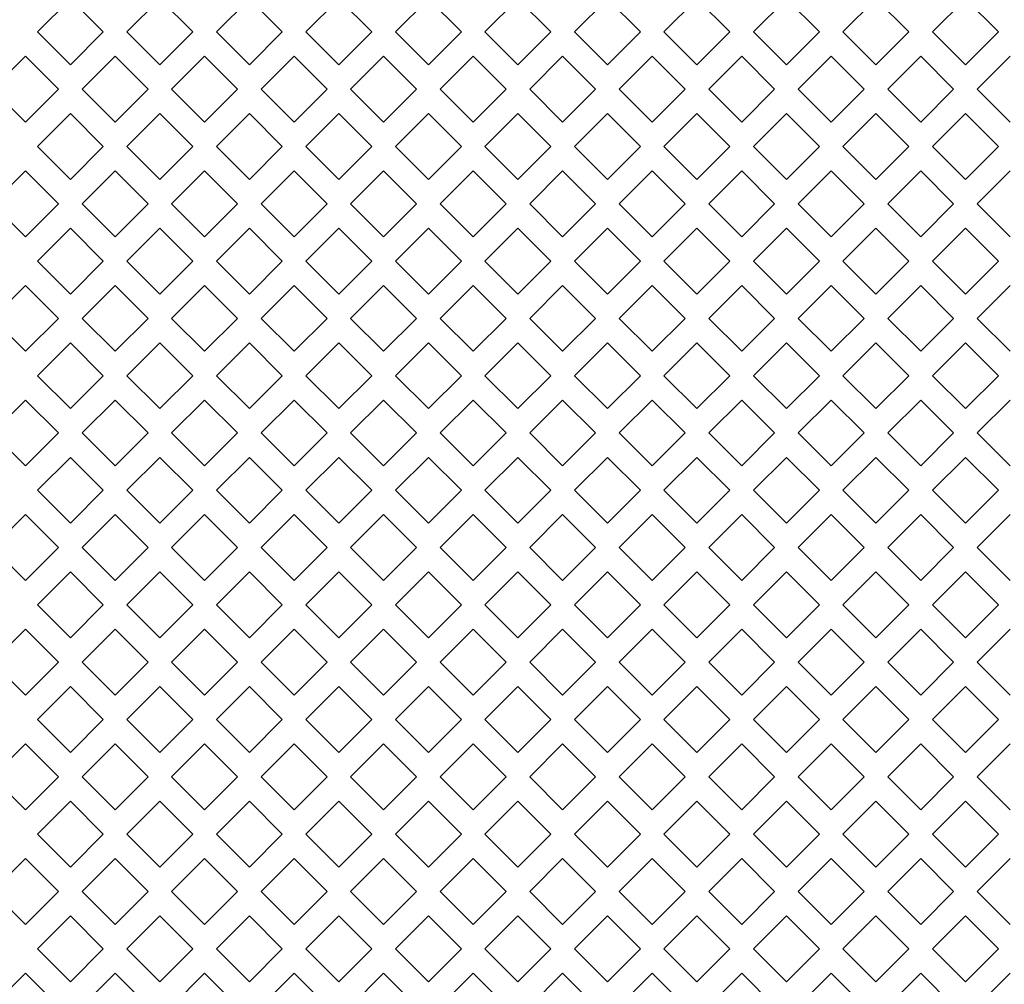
# Model space of a CAD drawing. Header units: millimetres. Extents: x 38 to 253, y 25 to 200.
# Tile 64 of 71: x 61 to 68, y 164 to 171. Entities that reach past the tile are written whole.
import ezdxf

# ---------------------------------------------------------------- set-up
doc = ezdxf.new("R2010")
doc.units = ezdxf.units.MM

msp = doc.modelspace()

# ---------------------------------------------------------------- linework, layer by layer
at = {"color": 7, "linetype": 'Continuous', "lineweight": 15}
for p, q in [((61.39854, 171.07622), (61.63424, 171.31192)), ((61.63424, 171.31192), (61.86994, 171.07622)), ((62.03854, 171.07622), (62.27424, 171.31192)), ((62.27424, 171.31192), (62.50994, 171.07622)), ((62.67854, 171.07622), (62.91424, 171.31192)), ((62.91424, 171.31192), (63.14994, 171.07622)), ((63.31854, 171.07622), (63.55424, 171.31192)), ((63.55424, 171.31192), (63.78994, 171.07622)), ((63.95854, 171.07622), (64.19424, 171.31192)), ((64.19424, 171.31192), (64.42994, 171.07622)), ((64.59854, 171.07622), (64.83424, 171.31192)), ((64.83424, 171.31192), (65.06994, 171.07622)), ((65.23854, 171.07622), (65.47424, 171.31192)), ((65.47424, 171.31192), (65.70994, 171.07622)), ((65.87854, 171.07622), (66.11424, 171.31192)), ((66.11424, 171.31192), (66.34994, 171.07622)), ((66.51854, 171.07622), (66.75424, 171.31192)), ((66.75424, 171.31192), (66.98994, 171.07622)), ((67.15854, 171.07622), (67.39424, 171.31192)), ((67.39424, 171.31192), (67.62994, 171.07622)), ((67.79854, 171.07622), (68.03424, 171.31192)), ((68.03424, 171.31192), (68.26994, 171.07622)), ((61.63424, 170.84051), (61.39854, 171.07622)), ((61.86994, 171.07622), (61.63424, 170.84051)), ((62.27424, 170.84051), (62.03854, 171.07622)), ((62.50994, 171.07622), (62.27424, 170.84051)), ((62.91424, 170.84051), (62.67854, 171.07622)), ((63.14994, 171.07622), (62.91424, 170.84051)), ((63.55424, 170.84051), (63.31854, 171.07622)), ((63.78994, 171.07622), (63.55424, 170.84051)), ((64.19424, 170.84051), (63.95854, 171.07622)), ((64.42994, 171.07622), (64.19424, 170.84051)), ((64.83424, 170.84051), (64.59854, 171.07622)), ((65.06994, 171.07622), (64.83424, 170.84051)), ((65.47424, 170.84051), (65.23854, 171.07622)), ((65.70994, 171.07622), (65.47424, 170.84051)), ((66.11424, 170.84051), (65.87854, 171.07622)), ((66.34994, 171.07622), (66.11424, 170.84051)), ((66.75424, 170.84051), (66.51854, 171.07622)), ((66.98994, 171.07622), (66.75424, 170.84051)), ((67.39424, 170.84051), (67.15854, 171.07622)), ((67.62994, 171.07622), (67.39424, 170.84051)), ((68.03424, 170.84051), (67.79854, 171.07622)), ((68.26994, 171.07622), (68.03424, 170.84051)), ((61.07854, 170.66621), (61.31424, 170.90192)), ((61.31424, 170.90192), (61.54994, 170.66621)), ((61.71854, 170.66621), (61.95424, 170.90192)), ((61.95424, 170.90192), (62.18994, 170.66621)), ((62.35854, 170.66621), (62.59424, 170.90192)), ((62.59424, 170.90192), (62.82994, 170.66621)), ((62.99854, 170.66621), (63.23424, 170.90192)), ((63.23424, 170.90192), (63.46994, 170.66621)), ((63.63854, 170.66621), (63.87424, 170.90192)), ((63.87424, 170.90192), (64.10994, 170.66621)), ((64.27854, 170.66621), (64.51424, 170.90192)), ((64.51424, 170.90192), (64.74994, 170.66621)), ((64.91854, 170.66621), (65.15424, 170.90192)), ((65.15424, 170.90192), (65.38994, 170.66621)), ((65.55854, 170.66621), (65.79424, 170.90192)), ((65.79424, 170.90192), (66.02994, 170.66621)), ((66.19854, 170.66621), (66.43424, 170.90192)), ((66.43424, 170.90192), (66.66994, 170.66621)), ((66.83854, 170.66621), (67.07424, 170.90192)), ((67.07424, 170.90192), (67.30994, 170.66621)), ((67.47854, 170.66621), (67.71424, 170.90192)), ((67.71424, 170.90192), (67.94994, 170.66621)), ((68.11854, 170.66621), (68.35424, 170.90192)), ((61.31424, 170.43051), (61.07854, 170.66621)), ((61.54994, 170.66621), (61.31424, 170.43051)), ((61.95424, 170.43051), (61.71854, 170.66621)), ((62.18994, 170.66621), (61.95424, 170.43051)), ((62.59424, 170.43051), (62.35854, 170.66621)), ((62.82994, 170.66621), (62.59424, 170.43051)), ((63.23424, 170.43051), (62.99854, 170.66621)), ((63.46994, 170.66621), (63.23424, 170.43051)), ((63.87424, 170.43051), (63.63854, 170.66621)), ((64.10994, 170.66621), (63.87424, 170.43051)), ((64.51424, 170.43051), (64.27854, 170.66621)), ((64.74994, 170.66621), (64.51424, 170.43051)), ((65.15424, 170.43051), (64.91854, 170.66621)), ((65.38994, 170.66621), (65.15424, 170.43051)), ((65.79424, 170.43051), (65.55854, 170.66621)), ((66.02994, 170.66621), (65.79424, 170.43051)), ((66.43424, 170.43051), (66.19854, 170.66621)), ((66.66994, 170.66621), (66.43424, 170.43051)), ((67.07424, 170.43051), (66.83854, 170.66621)), ((67.30994, 170.66621), (67.07424, 170.43051)), ((67.71424, 170.43051), (67.47854, 170.66621)), ((67.94994, 170.66621), (67.71424, 170.43051)), ((68.35424, 170.43051), (68.11854, 170.66621)), ((61.39854, 170.25621), (61.63424, 170.49192)), ((61.63424, 170.49192), (61.86994, 170.25621)), ((62.03854, 170.25621), (62.27424, 170.49192)), ((62.27424, 170.49192), (62.50994, 170.25621)), ((62.67854, 170.25621), (62.91424, 170.49192)), ((62.91424, 170.49192), (63.14994, 170.25621)), ((63.31854, 170.25621), (63.55424, 170.49192)), ((63.55424, 170.49192), (63.78994, 170.25621)), ((63.95854, 170.25621), (64.19424, 170.49192)), ((64.19424, 170.49192), (64.42994, 170.25621)), ((64.59854, 170.25621), (64.83424, 170.49192)), ((64.83424, 170.49192), (65.06994, 170.25621)), ((65.23854, 170.25621), (65.47424, 170.49192)), ((65.47424, 170.49192), (65.70994, 170.25621)), ((65.87854, 170.25621), (66.11424, 170.49192)), ((66.11424, 170.49192), (66.34994, 170.25621)), ((66.51854, 170.25621), (66.75424, 170.49192)), ((66.75424, 170.49192), (66.98994, 170.25621)), ((67.15854, 170.25621), (67.39424, 170.49192)), ((67.39424, 170.49192), (67.62994, 170.25621)), ((67.79854, 170.25621), (68.03424, 170.49192)), ((68.03424, 170.49192), (68.26994, 170.25621)), ((61.63424, 170.02051), (61.39854, 170.25621)), ((61.86994, 170.25621), (61.63424, 170.02051)), ((62.27424, 170.02051), (62.03854, 170.25621)), ((62.50994, 170.25621), (62.27424, 170.02051)), ((62.91424, 170.02051), (62.67854, 170.25621)), ((63.14994, 170.25621), (62.91424, 170.02051)), ((63.55424, 170.02051), (63.31854, 170.25621)), ((63.78994, 170.25621), (63.55424, 170.02051)), ((64.19424, 170.02051), (63.95854, 170.25621)), ((64.42994, 170.25621), (64.19424, 170.02051)), ((64.83424, 170.02051), (64.59854, 170.25621)), ((65.06994, 170.25621), (64.83424, 170.02051)), ((65.47424, 170.02051), (65.23854, 170.25621)), ((65.70994, 170.25621), (65.47424, 170.02051)), ((66.11424, 170.02051), (65.87854, 170.25621)), ((66.34994, 170.25621), (66.11424, 170.02051)), ((66.75424, 170.02051), (66.51854, 170.25621)), ((66.98994, 170.25621), (66.75424, 170.02051)), ((67.39424, 170.02051), (67.15854, 170.25621)), ((67.62994, 170.25621), (67.39424, 170.02051)), ((68.03424, 170.02051), (67.79854, 170.25621)), ((68.26994, 170.25621), (68.03424, 170.02051)), ((61.07854, 169.84621), (61.31424, 170.08192)), ((61.31424, 170.08192), (61.54994, 169.84621)), ((61.71854, 169.84621), (61.95424, 170.08192)), ((61.95424, 170.08192), (62.18994, 169.84621)), ((62.35854, 169.84621), (62.59424, 170.08192)), ((62.59424, 170.08192), (62.82994, 169.84621)), ((62.99854, 169.84621), (63.23424, 170.08192)), ((63.23424, 170.08192), (63.46994, 169.84621)), ((63.63854, 169.84621), (63.87424, 170.08192)), ((63.87424, 170.08192), (64.10994, 169.84621)), ((64.27854, 169.84621), (64.51424, 170.08192)), ((64.51424, 170.08192), (64.74994, 169.84621)), ((64.91854, 169.84621), (65.15424, 170.08192)), ((65.15424, 170.08192), (65.38994, 169.84621)), ((65.55854, 169.84621), (65.79424, 170.08192)), ((65.79424, 170.08192), (66.02994, 169.84621)), ((66.19854, 169.84621), (66.43424, 170.08192)), ((66.43424, 170.08192), (66.66994, 169.84621)), ((66.83854, 169.84621), (67.07424, 170.08192)), ((67.07424, 170.08192), (67.30994, 169.84621)), ((67.47854, 169.84621), (67.71424, 170.08192)), ((67.71424, 170.08192), (67.94994, 169.84621)), ((68.11854, 169.84621), (68.35424, 170.08192)), ((61.31424, 169.61051), (61.07854, 169.84621)), ((61.54994, 169.84621), (61.31424, 169.61051)), ((61.95424, 169.61051), (61.71854, 169.84621)), ((62.18994, 169.84621), (61.95424, 169.61051)), ((62.59424, 169.61051), (62.35854, 169.84621)), ((62.82994, 169.84621), (62.59424, 169.61051)), ((63.23424, 169.61051), (62.99854, 169.84621)), ((63.46994, 169.84621), (63.23424, 169.61051)), ((63.87424, 169.61051), (63.63854, 169.84621)), ((64.10994, 169.84621), (63.87424, 169.61051)), ((64.51424, 169.61051), (64.27854, 169.84621)), ((64.74994, 169.84621), (64.51424, 169.61051)), ((65.15424, 169.61051), (64.91854, 169.84621)), ((65.38994, 169.84621), (65.15424, 169.61051)), ((65.79424, 169.61051), (65.55854, 169.84621)), ((66.02994, 169.84621), (65.79424, 169.61051)), ((66.43424, 169.61051), (66.19854, 169.84621)), ((66.66994, 169.84621), (66.43424, 169.61051)), ((67.07424, 169.61051), (66.83854, 169.84621)), ((67.30994, 169.84621), (67.07424, 169.61051)), ((67.71424, 169.61051), (67.47854, 169.84621)), ((67.94994, 169.84621), (67.71424, 169.61051)), ((68.35424, 169.61051), (68.11854, 169.84621)), ((61.39854, 169.43622), (61.63424, 169.67192)), ((61.63424, 169.67192), (61.86994, 169.43622)), ((62.03854, 169.43622), (62.27424, 169.67192)), ((62.27424, 169.67192), (62.50994, 169.43622)), ((62.67854, 169.43622), (62.91424, 169.67192)), ((62.91424, 169.67192), (63.14994, 169.43622)), ((63.31854, 169.43622), (63.55424, 169.67192)), ((63.55424, 169.67192), (63.78994, 169.43622)), ((63.95854, 169.43622), (64.19424, 169.67192)), ((64.19424, 169.67192), (64.42994, 169.43622)), ((64.59854, 169.43622), (64.83424, 169.67192)), ((64.83424, 169.67192), (65.06994, 169.43622)), ((65.23854, 169.43622), (65.47424, 169.67192)), ((65.47424, 169.67192), (65.70994, 169.43622)), ((65.87854, 169.43622), (66.11424, 169.67192)), ((66.11424, 169.67192), (66.34994, 169.43622)), ((66.51854, 169.43622), (66.75424, 169.67192)), ((66.75424, 169.67192), (66.98994, 169.43622)), ((67.15854, 169.43622), (67.39424, 169.67192)), ((67.39424, 169.67192), (67.62994, 169.43622)), ((67.79854, 169.43622), (68.03424, 169.67192)), ((68.03424, 169.67192), (68.26994, 169.43622)), ((61.63424, 169.20051), (61.39854, 169.43622)), ((61.86994, 169.43622), (61.63424, 169.20051)), ((62.27424, 169.20051), (62.03854, 169.43622)), ((62.50994, 169.43622), (62.27424, 169.20051)), ((62.91424, 169.20051), (62.67854, 169.43622)), ((63.14994, 169.43622), (62.91424, 169.20051)), ((63.55424, 169.20051), (63.31854, 169.43622)), ((63.78994, 169.43622), (63.55424, 169.20051)), ((64.19424, 169.20051), (63.95854, 169.43622)), ((64.42994, 169.43622), (64.19424, 169.20051)), ((64.83424, 169.20051), (64.59854, 169.43622)), ((65.06994, 169.43622), (64.83424, 169.20051)), ((65.47424, 169.20051), (65.23854, 169.43622)), ((65.70994, 169.43622), (65.47424, 169.20051)), ((66.11424, 169.20051), (65.87854, 169.43622)), ((66.34994, 169.43622), (66.11424, 169.20051)), ((66.75424, 169.20051), (66.51854, 169.43622)), ((66.98994, 169.43622), (66.75424, 169.20051)), ((67.39424, 169.20051), (67.15854, 169.43622)), ((67.62994, 169.43622), (67.39424, 169.20051)), ((68.03424, 169.20051), (67.79854, 169.43622)), ((68.26994, 169.43622), (68.03424, 169.20051)), ((61.07854, 169.02622), (61.31424, 169.26192)), ((61.31424, 169.26192), (61.54994, 169.02622)), ((61.71854, 169.02622), (61.95424, 169.26192)), ((61.95424, 169.26192), (62.18994, 169.02622)), ((62.35854, 169.02622), (62.59424, 169.26192)), ((62.59424, 169.26192), (62.82994, 169.02622)), ((62.99854, 169.02622), (63.23424, 169.26192)), ((63.23424, 169.26192), (63.46994, 169.02622)), ((63.63854, 169.02622), (63.87424, 169.26192)), ((63.87424, 169.26192), (64.10994, 169.02622)), ((64.27854, 169.02622), (64.51424, 169.26192)), ((64.51424, 169.26192), (64.74994, 169.02622)), ((64.91854, 169.02622), (65.15424, 169.26192)), ((65.15424, 169.26192), (65.38994, 169.02622)), ((65.55854, 169.02622), (65.79424, 169.26192)), ((65.79424, 169.26192), (66.02994, 169.02622)), ((66.19854, 169.02622), (66.43424, 169.26192)), ((66.43424, 169.26192), (66.66994, 169.02622)), ((66.83854, 169.02622), (67.07424, 169.26192)), ((67.07424, 169.26192), (67.30994, 169.02622)), ((67.47854, 169.02622), (67.71424, 169.26192)), ((67.71424, 169.26192), (67.94994, 169.02622)), ((68.11854, 169.02622), (68.35424, 169.26192)), ((61.31424, 168.79051), (61.07854, 169.02622)), ((61.54994, 169.02622), (61.31424, 168.79051)), ((61.95424, 168.79051), (61.71854, 169.02622)), ((62.18994, 169.02622), (61.95424, 168.79051)), ((62.59424, 168.79051), (62.35854, 169.02622)), ((62.82994, 169.02622), (62.59424, 168.79051)), ((63.23424, 168.79051), (62.99854, 169.02622)), ((63.46994, 169.02622), (63.23424, 168.79051)), ((63.87424, 168.79051), (63.63854, 169.02622)), ((64.10994, 169.02622), (63.87424, 168.79051)), ((64.51424, 168.79051), (64.27854, 169.02622)), ((64.74994, 169.02622), (64.51424, 168.79051)), ((65.15424, 168.79051), (64.91854, 169.02622)), ((65.38994, 169.02622), (65.15424, 168.79051)), ((65.79424, 168.79051), (65.55854, 169.02622)), ((66.02994, 169.02622), (65.79424, 168.79051)), ((66.43424, 168.79051), (66.19854, 169.02622)), ((66.66994, 169.02622), (66.43424, 168.79051)), ((67.07424, 168.79051), (66.83854, 169.02622)), ((67.30994, 169.02622), (67.07424, 168.79051)), ((67.71424, 168.79051), (67.47854, 169.02622)), ((67.94994, 169.02622), (67.71424, 168.79051)), ((68.35424, 168.79051), (68.11854, 169.02622)), ((61.39854, 168.61622), (61.63424, 168.85192)), ((61.63424, 168.85192), (61.86994, 168.61622)), ((62.03854, 168.61622), (62.27424, 168.85192)), ((62.27424, 168.85192), (62.50994, 168.61622)), ((62.67854, 168.61622), (62.91424, 168.85192)), ((62.91424, 168.85192), (63.14994, 168.61622)), ((63.31854, 168.61622), (63.55424, 168.85192)), ((63.55424, 168.85192), (63.78994, 168.61622)), ((63.95854, 168.61622), (64.19424, 168.85192)), ((64.19424, 168.85192), (64.42994, 168.61622)), ((64.59854, 168.61622), (64.83424, 168.85192)), ((64.83424, 168.85192), (65.06994, 168.61622)), ((65.23854, 168.61622), (65.47424, 168.85192)), ((65.47424, 168.85192), (65.70994, 168.61622)), ((65.87854, 168.61622), (66.11424, 168.85192)), ((66.11424, 168.85192), (66.34994, 168.61622)), ((66.51854, 168.61622), (66.75424, 168.85192)), ((66.75424, 168.85192), (66.98994, 168.61622)), ((67.15854, 168.61622), (67.39424, 168.85192)), ((67.39424, 168.85192), (67.62994, 168.61622)), ((67.79854, 168.61622), (68.03424, 168.85192)), ((68.03424, 168.85192), (68.26994, 168.61622)), ((61.63424, 168.38051), (61.39854, 168.61622)), ((61.86994, 168.61622), (61.63424, 168.38051)), ((62.27424, 168.38051), (62.03854, 168.61622)), ((62.50994, 168.61622), (62.27424, 168.38051)), ((62.91424, 168.38051), (62.67854, 168.61622)), ((63.14994, 168.61622), (62.91424, 168.38051)), ((63.55424, 168.38051), (63.31854, 168.61622)), ((63.78994, 168.61622), (63.55424, 168.38051)), ((64.19424, 168.38051), (63.95854, 168.61622)), ((64.42994, 168.61622), (64.19424, 168.38051)), ((64.83424, 168.38051), (64.59854, 168.61622)), ((65.06994, 168.61622), (64.83424, 168.38051)), ((65.47424, 168.38051), (65.23854, 168.61622)), ((65.70994, 168.61622), (65.47424, 168.38051)), ((66.11424, 168.38051), (65.87854, 168.61622)), ((66.34994, 168.61622), (66.11424, 168.38051)), ((66.75424, 168.38051), (66.51854, 168.61622)), ((66.98994, 168.61622), (66.75424, 168.38051)), ((67.39424, 168.38051), (67.15854, 168.61622)), ((67.62994, 168.61622), (67.39424, 168.38051)), ((68.03424, 168.38051), (67.79854, 168.61622)), ((68.26994, 168.61622), (68.03424, 168.38051)), ((61.07854, 168.20622), (61.31424, 168.44192)), ((61.31424, 168.44192), (61.54994, 168.20622)), ((61.71854, 168.20622), (61.95424, 168.44192)), ((61.95424, 168.44192), (62.18994, 168.20622)), ((62.35854, 168.20622), (62.59424, 168.44192)), ((62.59424, 168.44192), (62.82994, 168.20622)), ((62.99854, 168.20622), (63.23424, 168.44192)), ((63.23424, 168.44192), (63.46994, 168.20622)), ((63.63854, 168.20622), (63.87424, 168.44192)), ((63.87424, 168.44192), (64.10994, 168.20622)), ((64.27854, 168.20622), (64.51424, 168.44192)), ((64.51424, 168.44192), (64.74994, 168.20622)), ((64.91854, 168.20622), (65.15424, 168.44192)), ((65.15424, 168.44192), (65.38994, 168.20622)), ((65.55854, 168.20622), (65.79424, 168.44192)), ((65.79424, 168.44192), (66.02994, 168.20622)), ((66.19854, 168.20622), (66.43424, 168.44192)), ((66.43424, 168.44192), (66.66994, 168.20622)), ((66.83854, 168.20622), (67.07424, 168.44192)), ((67.07424, 168.44192), (67.30994, 168.20622)), ((67.47854, 168.20622), (67.71424, 168.44192)), ((67.71424, 168.44192), (67.94994, 168.20622)), ((68.11854, 168.20622), (68.35424, 168.44192)), ((61.31424, 167.97052), (61.07854, 168.20622)), ((61.54994, 168.20622), (61.31424, 167.97052)), ((61.95424, 167.97052), (61.71854, 168.20622)), ((62.18994, 168.20622), (61.95424, 167.97052)), ((62.59424, 167.97052), (62.35854, 168.20622)), ((62.82994, 168.20622), (62.59424, 167.97052)), ((63.23424, 167.97052), (62.99854, 168.20622)), ((63.46994, 168.20622), (63.23424, 167.97052)), ((63.87424, 167.97052), (63.63854, 168.20622)), ((64.10994, 168.20622), (63.87424, 167.97052)), ((64.51424, 167.97052), (64.27854, 168.20622)), ((64.74994, 168.20622), (64.51424, 167.97052)), ((65.15424, 167.97052), (64.91854, 168.20622)), ((65.38994, 168.20622), (65.15424, 167.97052)), ((65.79424, 167.97052), (65.55854, 168.20622)), ((66.02994, 168.20622), (65.79424, 167.97052)), ((66.43424, 167.97052), (66.19854, 168.20622)), ((66.66994, 168.20622), (66.43424, 167.97052)), ((67.07424, 167.97052), (66.83854, 168.20622)), ((67.30994, 168.20622), (67.07424, 167.97052)), ((67.71424, 167.97052), (67.47854, 168.20622)), ((67.94994, 168.20622), (67.71424, 167.97052)), ((68.35424, 167.97052), (68.11854, 168.20622)), ((61.39854, 167.79622), (61.63424, 168.03192)), ((61.63424, 168.03192), (61.86994, 167.79622)), ((62.03854, 167.79622), (62.27424, 168.03192)), ((62.27424, 168.03192), (62.50994, 167.79622)), ((62.67854, 167.79622), (62.91424, 168.03192)), ((62.91424, 168.03192), (63.14994, 167.79622)), ((63.31854, 167.79622), (63.55424, 168.03192)), ((63.55424, 168.03192), (63.78994, 167.79622)), ((63.95854, 167.79622), (64.19424, 168.03192)), ((64.19424, 168.03192), (64.42994, 167.79622)), ((64.59854, 167.79622), (64.83424, 168.03192)), ((64.83424, 168.03192), (65.06994, 167.79622)), ((65.23854, 167.79622), (65.47424, 168.03192)), ((65.47424, 168.03192), (65.70994, 167.79622)), ((65.87854, 167.79622), (66.11424, 168.03192)), ((66.11424, 168.03192), (66.34994, 167.79622)), ((66.51854, 167.79622), (66.75424, 168.03192)), ((66.75424, 168.03192), (66.98994, 167.79622)), ((67.15854, 167.79622), (67.39424, 168.03192)), ((67.39424, 168.03192), (67.62994, 167.79622)), ((67.79854, 167.79622), (68.03424, 168.03192)), ((68.03424, 168.03192), (68.26994, 167.79622)), ((61.63424, 167.56051), (61.39854, 167.79622)), ((61.86994, 167.79622), (61.63424, 167.56051)), ((62.27424, 167.56051), (62.03854, 167.79622)), ((62.50994, 167.79622), (62.27424, 167.56051)), ((62.91424, 167.56051), (62.67854, 167.79622)), ((63.14994, 167.79622), (62.91424, 167.56051)), ((63.55424, 167.56051), (63.31854, 167.79622)), ((63.78994, 167.79622), (63.55424, 167.56051)), ((64.19424, 167.56051), (63.95854, 167.79622)), ((64.42994, 167.79622), (64.19424, 167.56051)), ((64.83424, 167.56051), (64.59854, 167.79622)), ((65.06994, 167.79622), (64.83424, 167.56051)), ((65.47424, 167.56051), (65.23854, 167.79622)), ((65.70994, 167.79622), (65.47424, 167.56051)), ((66.11424, 167.56051), (65.87854, 167.79622)), ((66.34994, 167.79622), (66.11424, 167.56051)), ((66.75424, 167.56051), (66.51854, 167.79622)), ((66.98994, 167.79622), (66.75424, 167.56051)), ((67.39424, 167.56051), (67.15854, 167.79622)), ((67.62994, 167.79622), (67.39424, 167.56051)), ((68.03424, 167.56051), (67.79854, 167.79622)), ((68.26994, 167.79622), (68.03424, 167.56051)), ((61.07854, 167.38621), (61.31424, 167.62192)), ((61.31424, 167.62192), (61.54994, 167.38621)), ((61.71854, 167.38621), (61.95424, 167.62192)), ((61.95424, 167.62192), (62.18994, 167.38621)), ((62.35854, 167.38621), (62.59424, 167.62192)), ((62.59424, 167.62192), (62.82994, 167.38621)), ((62.99854, 167.38621), (63.23424, 167.62192)), ((63.23424, 167.62192), (63.46994, 167.38621)), ((63.63854, 167.38621), (63.87424, 167.62192)), ((63.87424, 167.62192), (64.10994, 167.38621)), ((64.27854, 167.38621), (64.51424, 167.62192)), ((64.51424, 167.62192), (64.74994, 167.38621)), ((64.91854, 167.38621), (65.15424, 167.62192)), ((65.15424, 167.62192), (65.38994, 167.38621)), ((65.55854, 167.38621), (65.79424, 167.62192)), ((65.79424, 167.62192), (66.02994, 167.38621)), ((66.19854, 167.38621), (66.43424, 167.62192)), ((66.43424, 167.62192), (66.66994, 167.38621)), ((66.83854, 167.38621), (67.07424, 167.62192)), ((67.07424, 167.62192), (67.30994, 167.38621)), ((67.47854, 167.38621), (67.71424, 167.62192)), ((67.71424, 167.62192), (67.94994, 167.38621)), ((68.11854, 167.38621), (68.35424, 167.62192)), ((61.31424, 167.15051), (61.07854, 167.38621)), ((61.54994, 167.38621), (61.31424, 167.15051)), ((61.95424, 167.15051), (61.71854, 167.38621)), ((62.18994, 167.38621), (61.95424, 167.15051)), ((62.59424, 167.15051), (62.35854, 167.38621)), ((62.82994, 167.38621), (62.59424, 167.15051)), ((63.23424, 167.15051), (62.99854, 167.38621)), ((63.46994, 167.38621), (63.23424, 167.15051)), ((63.87424, 167.15051), (63.63854, 167.38621)), ((64.10994, 167.38621), (63.87424, 167.15051)), ((64.51424, 167.15051), (64.27854, 167.38621)), ((64.74994, 167.38621), (64.51424, 167.15051)), ((65.15424, 167.15051), (64.91854, 167.38621)), ((65.38994, 167.38621), (65.15424, 167.15051)), ((65.79424, 167.15051), (65.55854, 167.38621)), ((66.02994, 167.38621), (65.79424, 167.15051)), ((66.43424, 167.15051), (66.19854, 167.38621)), ((66.66994, 167.38621), (66.43424, 167.15051)), ((67.07424, 167.15051), (66.83854, 167.38621)), ((67.30994, 167.38621), (67.07424, 167.15051)), ((67.71424, 167.15051), (67.47854, 167.38621)), ((67.94994, 167.38621), (67.71424, 167.15051)), ((68.35424, 167.15051), (68.11854, 167.38621)), ((61.39854, 166.97621), (61.63424, 167.21192)), ((61.63424, 167.21192), (61.86994, 166.97621)), ((62.03854, 166.97621), (62.27424, 167.21192)), ((62.27424, 167.21192), (62.50994, 166.97621)), ((62.67854, 166.97621), (62.91424, 167.21192)), ((62.91424, 167.21192), (63.14994, 166.97621)), ((63.31854, 166.97621), (63.55424, 167.21192)), ((63.55424, 167.21192), (63.78994, 166.97621)), ((63.95854, 166.97621), (64.19424, 167.21192)), ((64.19424, 167.21192), (64.42994, 166.97621)), ((64.59854, 166.97621), (64.83424, 167.21192)), ((64.83424, 167.21192), (65.06994, 166.97621)), ((65.23854, 166.97621), (65.47424, 167.21192)), ((65.47424, 167.21192), (65.70994, 166.97621)), ((65.87854, 166.97621), (66.11424, 167.21192)), ((66.11424, 167.21192), (66.34994, 166.97621)), ((66.51854, 166.97621), (66.75424, 167.21192)), ((66.75424, 167.21192), (66.98994, 166.97621)), ((67.15854, 166.97621), (67.39424, 167.21192)), ((67.39424, 167.21192), (67.62994, 166.97621)), ((67.79854, 166.97621), (68.03424, 167.21192)), ((68.03424, 167.21192), (68.26994, 166.97621)), ((61.63424, 166.74051), (61.39854, 166.97621)), ((61.86994, 166.97621), (61.63424, 166.74051)), ((62.27424, 166.74051), (62.03854, 166.97621)), ((62.50994, 166.97621), (62.27424, 166.74051)), ((62.91424, 166.74051), (62.67854, 166.97621)), ((63.14994, 166.97621), (62.91424, 166.74051)), ((63.55424, 166.74051), (63.31854, 166.97621)), ((63.78994, 166.97621), (63.55424, 166.74051)), ((64.19424, 166.74051), (63.95854, 166.97621)), ((64.42994, 166.97621), (64.19424, 166.74051)), ((64.83424, 166.74051), (64.59854, 166.97621)), ((65.06994, 166.97621), (64.83424, 166.74051)), ((65.47424, 166.74051), (65.23854, 166.97621)), ((65.70994, 166.97621), (65.47424, 166.74051)), ((66.11424, 166.74051), (65.87854, 166.97621)), ((66.34994, 166.97621), (66.11424, 166.74051)), ((66.75424, 166.74051), (66.51854, 166.97621)), ((66.98994, 166.97621), (66.75424, 166.74051)), ((67.39424, 166.74051), (67.15854, 166.97621)), ((67.62994, 166.97621), (67.39424, 166.74051)), ((68.03424, 166.74051), (67.79854, 166.97621)), ((68.26994, 166.97621), (68.03424, 166.74051)), ((61.07854, 166.56621), (61.31424, 166.80192)), ((61.31424, 166.80192), (61.54994, 166.56621)), ((61.71854, 166.56621), (61.95424, 166.80192)), ((61.95424, 166.80192), (62.18994, 166.56621)), ((62.35854, 166.56621), (62.59424, 166.80192)), ((62.59424, 166.80192), (62.82994, 166.56621)), ((62.99854, 166.56621), (63.23424, 166.80192)), ((63.23424, 166.80192), (63.46994, 166.56621)), ((63.63854, 166.56621), (63.87424, 166.80192)), ((63.87424, 166.80192), (64.10994, 166.56621)), ((64.27854, 166.56621), (64.51424, 166.80192)), ((64.51424, 166.80192), (64.74994, 166.56621)), ((64.91854, 166.56621), (65.15424, 166.80192)), ((65.15424, 166.80192), (65.38994, 166.56621)), ((65.55854, 166.56621), (65.79424, 166.80192)), ((65.79424, 166.80192), (66.02994, 166.56621)), ((66.19854, 166.56621), (66.43424, 166.80192)), ((66.43424, 166.80192), (66.66994, 166.56621)), ((66.83854, 166.56621), (67.07424, 166.80192)), ((67.07424, 166.80192), (67.30994, 166.56621)), ((67.47854, 166.56621), (67.71424, 166.80192)), ((67.71424, 166.80192), (67.94994, 166.56621)), ((68.11854, 166.56621), (68.35424, 166.80192)), ((61.31424, 166.33051), (61.07854, 166.56621)), ((61.54994, 166.56621), (61.31424, 166.33051)), ((61.95424, 166.33051), (61.71854, 166.56621)), ((62.18994, 166.56621), (61.95424, 166.33051)), ((62.59424, 166.33051), (62.35854, 166.56621)), ((62.82994, 166.56621), (62.59424, 166.33051)), ((63.23424, 166.33051), (62.99854, 166.56621)), ((63.46994, 166.56621), (63.23424, 166.33051)), ((63.87424, 166.33051), (63.63854, 166.56621)), ((64.10994, 166.56621), (63.87424, 166.33051)), ((64.51424, 166.33051), (64.27854, 166.56621)), ((64.74994, 166.56621), (64.51424, 166.33051)), ((65.15424, 166.33051), (64.91854, 166.56621)), ((65.38994, 166.56621), (65.15424, 166.33051)), ((65.79424, 166.33051), (65.55854, 166.56621)), ((66.02994, 166.56621), (65.79424, 166.33051)), ((66.43424, 166.33051), (66.19854, 166.56621)), ((66.66994, 166.56621), (66.43424, 166.33051)), ((67.07424, 166.33051), (66.83854, 166.56621)), ((67.30994, 166.56621), (67.07424, 166.33051)), ((67.71424, 166.33051), (67.47854, 166.56621)), ((67.94994, 166.56621), (67.71424, 166.33051)), ((68.35424, 166.33051), (68.11854, 166.56621)), ((61.39854, 166.15622), (61.63424, 166.39192)), ((61.63424, 166.39192), (61.86994, 166.15622)), ((62.03854, 166.15622), (62.27424, 166.39192)), ((62.27424, 166.39192), (62.50994, 166.15622)), ((62.67854, 166.15622), (62.91424, 166.39192)), ((62.91424, 166.39192), (63.14994, 166.15622)), ((63.31854, 166.15622), (63.55424, 166.39192)), ((63.55424, 166.39192), (63.78994, 166.15622)), ((63.95854, 166.15622), (64.19424, 166.39192)), ((64.19424, 166.39192), (64.42994, 166.15622)), ((64.59854, 166.15622), (64.83424, 166.39192)), ((64.83424, 166.39192), (65.06994, 166.15622)), ((65.23854, 166.15622), (65.47424, 166.39192)), ((65.47424, 166.39192), (65.70994, 166.15622)), ((65.87854, 166.15622), (66.11424, 166.39192)), ((66.11424, 166.39192), (66.34994, 166.15622)), ((66.51854, 166.15622), (66.75424, 166.39192)), ((66.75424, 166.39192), (66.98994, 166.15622)), ((67.15854, 166.15622), (67.39424, 166.39192)), ((67.39424, 166.39192), (67.62994, 166.15622)), ((67.79854, 166.15622), (68.03424, 166.39192)), ((68.03424, 166.39192), (68.26994, 166.15622)), ((61.63424, 165.92051), (61.39854, 166.15622)), ((61.86994, 166.15622), (61.63424, 165.92051)), ((62.27424, 165.92051), (62.03854, 166.15622)), ((62.50994, 166.15622), (62.27424, 165.92051)), ((62.91424, 165.92051), (62.67854, 166.15622)), ((63.14994, 166.15622), (62.91424, 165.92051)), ((63.55424, 165.92051), (63.31854, 166.15622)), ((63.78994, 166.15622), (63.55424, 165.92051)), ((64.19424, 165.92051), (63.95854, 166.15622)), ((64.42994, 166.15622), (64.19424, 165.92051)), ((64.83424, 165.92051), (64.59854, 166.15622)), ((65.06994, 166.15622), (64.83424, 165.92051)), ((65.47424, 165.92051), (65.23854, 166.15622)), ((65.70994, 166.15622), (65.47424, 165.92051)), ((66.11424, 165.92051), (65.87854, 166.15622)), ((66.34994, 166.15622), (66.11424, 165.92051)), ((66.75424, 165.92051), (66.51854, 166.15622)), ((66.98994, 166.15622), (66.75424, 165.92051)), ((67.39424, 165.92051), (67.15854, 166.15622)), ((67.62994, 166.15622), (67.39424, 165.92051)), ((68.03424, 165.92051), (67.79854, 166.15622)), ((68.26994, 166.15622), (68.03424, 165.92051)), ((61.07854, 165.74622), (61.31424, 165.98192)), ((61.31424, 165.98192), (61.54994, 165.74622)), ((61.71854, 165.74622), (61.95424, 165.98192)), ((61.95424, 165.98192), (62.18994, 165.74622)), ((62.35854, 165.74622), (62.59424, 165.98192)), ((62.59424, 165.98192), (62.82994, 165.74622)), ((62.99854, 165.74622), (63.23424, 165.98192)), ((63.23424, 165.98192), (63.46994, 165.74622)), ((63.63854, 165.74622), (63.87424, 165.98192)), ((63.87424, 165.98192), (64.10994, 165.74622)), ((64.27854, 165.74622), (64.51424, 165.98192)), ((64.51424, 165.98192), (64.74994, 165.74622)), ((64.91854, 165.74622), (65.15424, 165.98192)), ((65.15424, 165.98192), (65.38994, 165.74622)), ((65.55854, 165.74622), (65.79424, 165.98192)), ((65.79424, 165.98192), (66.02994, 165.74622)), ((66.19854, 165.74622), (66.43424, 165.98192)), ((66.43424, 165.98192), (66.66994, 165.74622)), ((66.83854, 165.74622), (67.07424, 165.98192)), ((67.07424, 165.98192), (67.30994, 165.74622)), ((67.47854, 165.74622), (67.71424, 165.98192)), ((67.71424, 165.98192), (67.94994, 165.74622)), ((68.11854, 165.74622), (68.35424, 165.98192)), ((61.31424, 165.51051), (61.07854, 165.74622)), ((61.54994, 165.74622), (61.31424, 165.51051)), ((61.95424, 165.51051), (61.71854, 165.74622)), ((62.18994, 165.74622), (61.95424, 165.51051)), ((62.59424, 165.51051), (62.35854, 165.74622)), ((62.82994, 165.74622), (62.59424, 165.51051)), ((63.23424, 165.51051), (62.99854, 165.74622)), ((63.46994, 165.74622), (63.23424, 165.51051)), ((63.87424, 165.51051), (63.63854, 165.74622)), ((64.10994, 165.74622), (63.87424, 165.51051)), ((64.51424, 165.51051), (64.27854, 165.74622)), ((64.74994, 165.74622), (64.51424, 165.51051)), ((65.15424, 165.51051), (64.91854, 165.74622)), ((65.38994, 165.74622), (65.15424, 165.51051)), ((65.79424, 165.51051), (65.55854, 165.74622)), ((66.02994, 165.74622), (65.79424, 165.51051)), ((66.43424, 165.51051), (66.19854, 165.74622)), ((66.66994, 165.74622), (66.43424, 165.51051)), ((67.07424, 165.51051), (66.83854, 165.74622)), ((67.30994, 165.74622), (67.07424, 165.51051)), ((67.71424, 165.51051), (67.47854, 165.74622)), ((67.94994, 165.74622), (67.71424, 165.51051)), ((68.35424, 165.51051), (68.11854, 165.74622)), ((61.39854, 165.33622), (61.63424, 165.57192)), ((61.63424, 165.57192), (61.86994, 165.33622)), ((62.03854, 165.33622), (62.27424, 165.57192)), ((62.27424, 165.57192), (62.50994, 165.33622)), ((62.67854, 165.33622), (62.91424, 165.57192)), ((62.91424, 165.57192), (63.14994, 165.33622)), ((63.31854, 165.33622), (63.55424, 165.57192)), ((63.55424, 165.57192), (63.78994, 165.33622)), ((63.95854, 165.33622), (64.19424, 165.57192)), ((64.19424, 165.57192), (64.42994, 165.33622)), ((64.59854, 165.33622), (64.83424, 165.57192)), ((64.83424, 165.57192), (65.06994, 165.33622)), ((65.23854, 165.33622), (65.47424, 165.57192)), ((65.47424, 165.57192), (65.70994, 165.33622)), ((65.87854, 165.33622), (66.11424, 165.57192)), ((66.11424, 165.57192), (66.34994, 165.33622)), ((66.51854, 165.33622), (66.75424, 165.57192)), ((66.75424, 165.57192), (66.98994, 165.33622)), ((67.15854, 165.33622), (67.39424, 165.57192)), ((67.39424, 165.57192), (67.62994, 165.33622)), ((67.79854, 165.33622), (68.03424, 165.57192)), ((68.03424, 165.57192), (68.26994, 165.33622)), ((61.63424, 165.10051), (61.39854, 165.33622)), ((61.86994, 165.33622), (61.63424, 165.10051)), ((62.27424, 165.10051), (62.03854, 165.33622)), ((62.50994, 165.33622), (62.27424, 165.10051)), ((62.91424, 165.10051), (62.67854, 165.33622)), ((63.14994, 165.33622), (62.91424, 165.10051)), ((63.55424, 165.10051), (63.31854, 165.33622)), ((63.78994, 165.33622), (63.55424, 165.10051)), ((64.19424, 165.10051), (63.95854, 165.33622)), ((64.42994, 165.33622), (64.19424, 165.10051)), ((64.83424, 165.10051), (64.59854, 165.33622)), ((65.06994, 165.33622), (64.83424, 165.10051)), ((65.47424, 165.10051), (65.23854, 165.33622)), ((65.70994, 165.33622), (65.47424, 165.10051)), ((66.11424, 165.10051), (65.87854, 165.33622)), ((66.34994, 165.33622), (66.11424, 165.10051)), ((66.75424, 165.10051), (66.51854, 165.33622)), ((66.98994, 165.33622), (66.75424, 165.10051)), ((67.39424, 165.10051), (67.15854, 165.33622)), ((67.62994, 165.33622), (67.39424, 165.10051)), ((68.03424, 165.10051), (67.79854, 165.33622)), ((68.26994, 165.33622), (68.03424, 165.10051)), ((61.07854, 164.92622), (61.31424, 165.16192)), ((61.31424, 165.16192), (61.54994, 164.92622)), ((61.71854, 164.92622), (61.95424, 165.16192)), ((61.95424, 165.16192), (62.18994, 164.92622)), ((62.35854, 164.92622), (62.59424, 165.16192)), ((62.59424, 165.16192), (62.82994, 164.92622)), ((62.99854, 164.92622), (63.23424, 165.16192)), ((63.23424, 165.16192), (63.46994, 164.92622)), ((63.63854, 164.92622), (63.87424, 165.16192)), ((63.87424, 165.16192), (64.10994, 164.92622)), ((64.27854, 164.92622), (64.51424, 165.16192)), ((64.51424, 165.16192), (64.74994, 164.92622)), ((64.91854, 164.92622), (65.15424, 165.16192)), ((65.15424, 165.16192), (65.38994, 164.92622)), ((65.55854, 164.92622), (65.79424, 165.16192)), ((65.79424, 165.16192), (66.02994, 164.92622)), ((66.19854, 164.92622), (66.43424, 165.16192)), ((66.43424, 165.16192), (66.66994, 164.92622)), ((66.83854, 164.92622), (67.07424, 165.16192)), ((67.07424, 165.16192), (67.30994, 164.92622)), ((67.47854, 164.92622), (67.71424, 165.16192)), ((67.71424, 165.16192), (67.94994, 164.92622)), ((68.11854, 164.92622), (68.35424, 165.16192)), ((61.31424, 164.69051), (61.07854, 164.92622)), ((61.54994, 164.92622), (61.31424, 164.69051)), ((61.95424, 164.69051), (61.71854, 164.92622)), ((62.18994, 164.92622), (61.95424, 164.69051)), ((62.59424, 164.69051), (62.35854, 164.92622)), ((62.82994, 164.92622), (62.59424, 164.69051)), ((63.23424, 164.69051), (62.99854, 164.92622)), ((63.46994, 164.92622), (63.23424, 164.69051)), ((63.87424, 164.69051), (63.63854, 164.92622)), ((64.10994, 164.92622), (63.87424, 164.69051)), ((64.51424, 164.69051), (64.27854, 164.92622)), ((64.74994, 164.92622), (64.51424, 164.69051)), ((65.15424, 164.69051), (64.91854, 164.92622)), ((65.38994, 164.92622), (65.15424, 164.69051)), ((65.79424, 164.69051), (65.55854, 164.92622)), ((66.02994, 164.92622), (65.79424, 164.69051)), ((66.43424, 164.69051), (66.19854, 164.92622)), ((66.66994, 164.92622), (66.43424, 164.69051)), ((67.07424, 164.69051), (66.83854, 164.92622)), ((67.30994, 164.92622), (67.07424, 164.69051)), ((67.71424, 164.69051), (67.47854, 164.92622)), ((67.94994, 164.92622), (67.71424, 164.69051)), ((68.35424, 164.69051), (68.11854, 164.92622)), ((61.39854, 164.51622), (61.63424, 164.75192)), ((61.63424, 164.75192), (61.86994, 164.51622)), ((62.03854, 164.51622), (62.27424, 164.75192)), ((62.27424, 164.75192), (62.50994, 164.51622)), ((62.67854, 164.51622), (62.91424, 164.75192)), ((62.91424, 164.75192), (63.14994, 164.51622)), ((63.31854, 164.51622), (63.55424, 164.75192)), ((63.55424, 164.75192), (63.78994, 164.51622)), ((63.95854, 164.51622), (64.19424, 164.75192)), ((64.19424, 164.75192), (64.42994, 164.51622)), ((64.59854, 164.51622), (64.83424, 164.75192)), ((64.83424, 164.75192), (65.06994, 164.51622)), ((65.23854, 164.51622), (65.47424, 164.75192)), ((65.47424, 164.75192), (65.70994, 164.51622)), ((65.87854, 164.51622), (66.11424, 164.75192)), ((66.11424, 164.75192), (66.34994, 164.51622)), ((66.51854, 164.51622), (66.75424, 164.75192)), ((66.75424, 164.75192), (66.98994, 164.51622)), ((67.15854, 164.51622), (67.39424, 164.75192)), ((67.39424, 164.75192), (67.62994, 164.51622)), ((67.79854, 164.51622), (68.03424, 164.75192)), ((68.03424, 164.75192), (68.26994, 164.51622)), ((61.63424, 164.28051), (61.39854, 164.51622)), ((61.86994, 164.51622), (61.63424, 164.28051)), ((62.27424, 164.28051), (62.03854, 164.51622)), ((62.50994, 164.51622), (62.27424, 164.28051)), ((62.91424, 164.28051), (62.67854, 164.51622)), ((63.14994, 164.51622), (62.91424, 164.28051)), ((63.55424, 164.28051), (63.31854, 164.51622)), ((63.78994, 164.51622), (63.55424, 164.28051)), ((64.19424, 164.28051), (63.95854, 164.51622)), ((64.42994, 164.51622), (64.19424, 164.28051)), ((64.83424, 164.28051), (64.59854, 164.51622)), ((65.06994, 164.51622), (64.83424, 164.28051)), ((65.47424, 164.28051), (65.23854, 164.51622)), ((65.70994, 164.51622), (65.47424, 164.28051)), ((66.11424, 164.28051), (65.87854, 164.51622)), ((66.34994, 164.51622), (66.11424, 164.28051)), ((66.75424, 164.28051), (66.51854, 164.51622)), ((66.98994, 164.51622), (66.75424, 164.28051)), ((67.39424, 164.28051), (67.15854, 164.51622)), ((67.62994, 164.51622), (67.39424, 164.28051)), ((68.03424, 164.28051), (67.79854, 164.51622)), ((68.26994, 164.51622), (68.03424, 164.28051)), ((61.07854, 164.10621), (61.31424, 164.34192)), ((61.31424, 164.34192), (61.54994, 164.10621)), ((61.71854, 164.10621), (61.95424, 164.34192)), ((61.95424, 164.34192), (62.18994, 164.10621)), ((62.35854, 164.10621), (62.59424, 164.34192)), ((62.59424, 164.34192), (62.82994, 164.10621)), ((62.99854, 164.10621), (63.23424, 164.34192)), ((63.23424, 164.34192), (63.46994, 164.10621)), ((63.63854, 164.10621), (63.87424, 164.34192)), ((63.87424, 164.34192), (64.10994, 164.10621)), ((64.27854, 164.10621), (64.51424, 164.34192)), ((64.51424, 164.34192), (64.74994, 164.10621)), ((64.91854, 164.10621), (65.15424, 164.34192)), ((65.15424, 164.34192), (65.38994, 164.10621)), ((65.55854, 164.10621), (65.79424, 164.34192)), ((65.79424, 164.34192), (66.02994, 164.10621)), ((66.19854, 164.10621), (66.43424, 164.34192)), ((66.43424, 164.34192), (66.66994, 164.10621)), ((66.83854, 164.10621), (67.07424, 164.34192)), ((67.07424, 164.34192), (67.30994, 164.10621)), ((67.47854, 164.10621), (67.71424, 164.34192)), ((67.71424, 164.34192), (67.94994, 164.10621)), ((68.11854, 164.10621), (68.35424, 164.34192))]:
    msp.add_line(p, q, dxfattribs=at)

doc.saveas('drawing.dxf')
